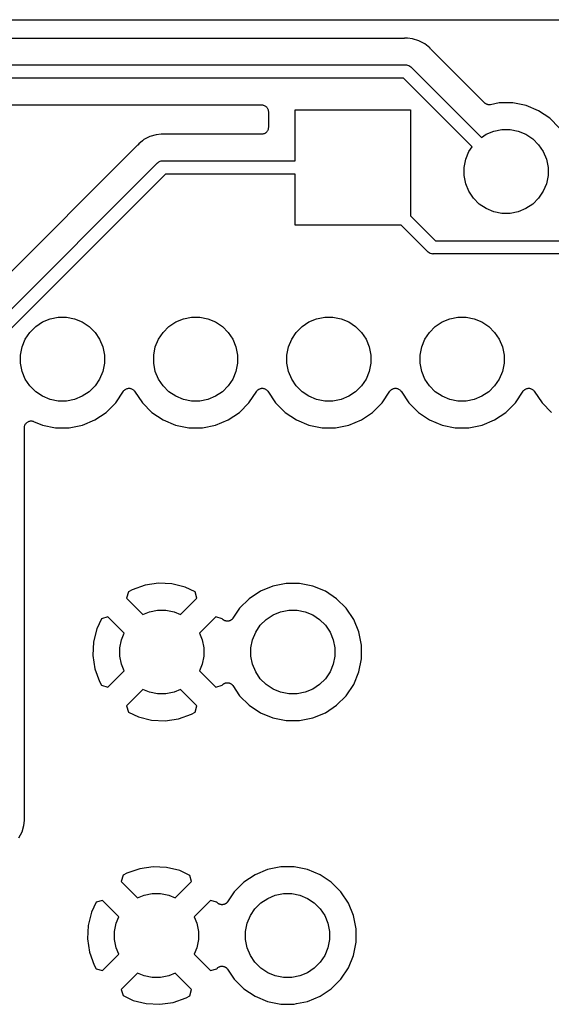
# Model space of a CAD drawing. Extents: x 1.11 to 3.55, y -2.64 to -1.26.
# Tile 14 of 19: x 2.57 to 2.97, y -2 to -1.26. Entities that reach past the tile are written whole.
import ezdxf

# ---------------------------------------------------------------- set-up
doc = ezdxf.new("R2010")
doc.units = 0
doc.header["$MEASUREMENT"] = 0
doc.layers.add('BLACK', color=7, linetype='CONTINUOUS')

msp = doc.modelspace()

# ---------------------------------------------------------------- linework, layer by layer
at = {"layer": 'BLACK', "linetype": 'CONTINUOUS'}
for p, q in [((1.11897, -1.25898), (3.54183, -1.25898)), ((2.85753, -1.273), (2.33147, -1.273)), ((2.85774, -1.27298), (2.85753, -1.273)), ((2.85795, -1.27298), (2.85774, -1.27298)), ((2.85802, -1.27298), (2.85795, -1.27298)), ((2.859, -1.27288), (2.85802, -1.27298)), ((2.85998, -1.27298), (2.859, -1.27288)), ((2.8639, -1.27336), (2.85998, -1.27298)), ((2.85998, -1.27298), (2.85998, -1.27298)), ((2.86861, -1.27479), (2.8639, -1.27336)), ((2.87296, -1.27711), (2.86861, -1.27479)), ((2.87676, -1.28024), (2.87296, -1.27711)), ((2.87739, -1.281), (2.87676, -1.28024)), ((2.87754, -1.28115), (2.87739, -1.281)), ((2.87767, -1.28131), (2.87754, -1.28115)), ((2.87772, -1.28136), (2.87767, -1.28131)), ((2.91781, -1.32145), (2.87772, -1.28136)), ((2.33025, -1.293), (2.85875, -1.293)), ((2.85875, -1.293), (2.859, -1.29298)), ((2.859, -1.29298), (2.85925, -1.293)), ((2.85925, -1.293), (2.85998, -1.29307)), ((2.85998, -1.29307), (2.86092, -1.29336)), ((2.86092, -1.29336), (2.86179, -1.29382)), ((2.86179, -1.29382), (2.86255, -1.29445)), ((2.86255, -1.29445), (2.86271, -1.29464)), ((2.86271, -1.29464), (2.91553, -1.34746)), ((2.85693, -1.303), (2.33207, -1.303)), ((2.90846, -1.35453), (2.85693, -1.303)), ((2.47246, -1.323), (2.75057, -1.323)), ((2.75057, -1.323), (2.75061, -1.323)), ((2.75061, -1.323), (2.75061, -1.323)), ((2.75061, -1.323), (2.75061, -1.323)), ((2.75061, -1.323), (2.75064, -1.323)), ((2.75064, -1.323), (2.75111, -1.32305)), ((2.75111, -1.32305), (2.75158, -1.3231)), ((2.75158, -1.3231), (2.75159, -1.32311)), ((2.75159, -1.32311), (2.75161, -1.32311)), ((2.75161, -1.32311), (2.75206, -1.32325)), ((2.75206, -1.32325), (2.75251, -1.32339)), ((2.75251, -1.32339), (2.75252, -1.3234)), ((2.75252, -1.3234), (2.75254, -1.3234)), ((2.75254, -1.3234), (2.75295, -1.32363)), ((2.75295, -1.32363), (2.75337, -1.32385)), ((2.75337, -1.32385), (2.75338, -1.32387)), ((2.75338, -1.32387), (2.7534, -1.32387)), ((2.7534, -1.32387), (2.75376, -1.32418)), ((2.91816, -1.32174), (2.91781, -1.32145)), ((2.91852, -1.32204), (2.91816, -1.32174)), ((2.91854, -1.32205), (2.91852, -1.32204)), ((2.91856, -1.32207), (2.91854, -1.32205)), ((2.91897, -1.32229), (2.91856, -1.32207)), ((2.91938, -1.32251), (2.91897, -1.32229)), ((2.9194, -1.32252), (2.91938, -1.32251)), ((2.91942, -1.32253), (2.9194, -1.32252)), ((2.91986, -1.32267), (2.91942, -1.32253)), ((2.92031, -1.32281), (2.91986, -1.32267)), ((2.92033, -1.32281), (2.92031, -1.32281)), ((2.92035, -1.32282), (2.92033, -1.32281)), ((2.92082, -1.32286), (2.92035, -1.32282)), ((2.92128, -1.32291), (2.92082, -1.32286)), ((2.9213, -1.32291), (2.92128, -1.32291)), ((2.92132, -1.32292), (2.9213, -1.32291)), ((2.92179, -1.32287), (2.92132, -1.32292)), ((2.92225, -1.32283), (2.92179, -1.32287)), ((2.92229, -1.32282), (2.92225, -1.32283)), ((2.9223, -1.32282), (2.92229, -1.32282)), ((2.92232, -1.32282), (2.9223, -1.32282)), ((2.9223, -1.32282), (2.9223, -1.32282)), ((2.92893, -1.3215), (2.92232, -1.32282)), ((2.93907, -1.3215), (2.92893, -1.3215)), ((2.94902, -1.32348), (2.93907, -1.3215)), ((2.95839, -1.32736), (2.94902, -1.32348)), ((2.75376, -1.32418), (2.75412, -1.32448)), ((2.75412, -1.32448), (2.75413, -1.32449)), ((2.75413, -1.32449), (2.75414, -1.3245)), ((2.75414, -1.3245), (2.75444, -1.32487)), ((2.75444, -1.32487), (2.75474, -1.32523)), ((2.75474, -1.32523), (2.75474, -1.32525)), ((2.75474, -1.32525), (2.75476, -1.32526)), ((2.75476, -1.32526), (2.75497, -1.32568)), ((2.75497, -1.32568), (2.75519, -1.32609)), ((2.75519, -1.32609), (2.7552, -1.32611)), ((2.7552, -1.32611), (2.75521, -1.32613)), ((2.75521, -1.32613), (2.75534, -1.32658)), ((2.75534, -1.32658), (2.75548, -1.32703)), ((2.75548, -1.32703), (2.75548, -1.32705)), ((2.75548, -1.32705), (2.75548, -1.32706)), ((2.75548, -1.32706), (2.75553, -1.32753)), ((2.75553, -1.32753), (2.75557, -1.328)), ((2.75557, -1.328), (2.75557, -1.34)), ((2.77569, -1.365), (2.77569, -1.32669)), ((2.77569, -1.32669), (2.86231, -1.32669)), ((2.86231, -1.32669), (2.86231, -1.40624)), ((2.96683, -1.333), (2.95839, -1.32736)), ((2.974, -1.34017), (2.96683, -1.333)), ((2.67128, -1.34536), (2.66657, -1.34679)), ((2.6752, -1.34498), (2.67128, -1.34536)), ((2.67619, -1.34488), (2.6752, -1.34498)), ((2.6752, -1.34498), (2.6752, -1.34498)), ((2.67717, -1.34498), (2.67619, -1.34488)), ((2.67738, -1.34498), (2.67717, -1.34498)), ((2.67759, -1.345), (2.67738, -1.34498)), ((2.67766, -1.345), (2.67759, -1.345)), ((2.75057, -1.345), (2.67766, -1.345)), ((2.75104, -1.34495), (2.75057, -1.345)), ((2.75151, -1.34491), (2.75104, -1.34495)), ((2.75153, -1.34491), (2.75151, -1.34491)), ((2.75154, -1.3449), (2.75153, -1.34491)), ((2.75199, -1.34477), (2.75154, -1.3449)), ((2.75244, -1.34464), (2.75199, -1.34477)), ((2.75246, -1.34463), (2.75244, -1.34464)), ((2.75248, -1.34462), (2.75246, -1.34463)), ((2.75289, -1.3444), (2.75248, -1.34462)), ((2.75331, -1.34418), (2.75289, -1.3444)), ((2.75332, -1.34417), (2.75331, -1.34418)), ((2.75334, -1.34416), (2.75332, -1.34417)), ((2.7537, -1.34387), (2.75334, -1.34416)), ((2.75407, -1.34357), (2.7537, -1.34387)), ((2.75408, -1.34356), (2.75407, -1.34357)), ((2.7541, -1.34355), (2.75408, -1.34356)), ((2.7544, -1.34318), (2.7541, -1.34355)), ((2.7547, -1.34282), (2.7544, -1.34318)), ((2.75471, -1.34281), (2.7547, -1.34282)), ((2.75472, -1.3428), (2.75471, -1.34281)), ((2.75494, -1.34238), (2.75472, -1.3428)), ((2.75517, -1.34197), (2.75494, -1.34238)), ((2.75518, -1.34194), (2.75517, -1.34195)), ((2.75517, -1.34195), (2.75517, -1.34197)), ((2.75532, -1.34149), (2.75518, -1.34194)), ((2.75546, -1.34104), (2.75532, -1.34149)), ((2.75547, -1.34101), (2.75546, -1.34102)), ((2.75546, -1.34102), (2.75546, -1.34104)), ((2.75552, -1.34054), (2.75547, -1.34101)), ((2.75557, -1.34007), (2.75552, -1.34054)), ((2.75557, -1.34), (2.75557, -1.34003)), ((2.75557, -1.34003), (2.75557, -1.34003)), ((2.75557, -1.34003), (2.75557, -1.34004)), ((2.75557, -1.34004), (2.75557, -1.34007)), ((2.91553, -1.34746), (2.91908, -1.34509)), ((2.91908, -1.34509), (2.92481, -1.34271)), ((2.92481, -1.34271), (2.9309, -1.3415)), ((2.9309, -1.3415), (2.9371, -1.3415)), ((2.9371, -1.3415), (2.94319, -1.34271)), ((2.94319, -1.34271), (2.94892, -1.34509)), ((2.94892, -1.34509), (2.95408, -1.34854)), ((2.65747, -1.35336), (2.53853, -1.4723)), ((2.6576, -1.3532), (2.65747, -1.35336)), ((2.65775, -1.35305), (2.6576, -1.3532)), ((2.6578, -1.353), (2.65775, -1.35305)), ((2.65842, -1.35224), (2.6578, -1.353)), ((2.66117, -1.34998), (2.65842, -1.35224)), ((2.66223, -1.34911), (2.66117, -1.34998)), ((2.66117, -1.34998), (2.66117, -1.34998)), ((2.66568, -1.34727), (2.66223, -1.34911)), ((2.66569, -1.34726), (2.66568, -1.34727)), ((2.66657, -1.34679), (2.66569, -1.34726)), ((2.95408, -1.34854), (2.95846, -1.35292)), ((2.95846, -1.35292), (2.96191, -1.35808)), ((2.90371, -1.36381), (2.90609, -1.35808)), ((2.90609, -1.35808), (2.90846, -1.35453)), ((2.96191, -1.35808), (2.96429, -1.36381)), ((2.54413, -1.49498), (2.67248, -1.36664)), ((2.67248, -1.36664), (2.67263, -1.36645)), ((2.67263, -1.36645), (2.67339, -1.36582)), ((2.67339, -1.36582), (2.67426, -1.36536)), ((2.67426, -1.36536), (2.67521, -1.36507)), ((2.67521, -1.36507), (2.67523, -1.36507)), ((2.67523, -1.36507), (2.67619, -1.36498)), ((2.67619, -1.36498), (2.67643, -1.365)), ((2.67643, -1.365), (2.77569, -1.365)), ((2.9025, -1.3699), (2.90371, -1.36381)), ((2.96429, -1.36381), (2.9655, -1.3699)), ((2.67826, -1.375), (2.5525, -1.50076)), ((2.77569, -1.375), (2.67826, -1.375)), ((2.77569, -1.41331), (2.77569, -1.375)), ((2.9025, -1.3761), (2.9025, -1.3699)), ((2.9655, -1.3699), (2.9655, -1.3761)), ((2.90371, -1.38219), (2.9025, -1.3761)), ((2.90609, -1.38792), (2.90371, -1.38219)), ((2.96429, -1.38219), (2.96191, -1.38792)), ((2.9655, -1.3761), (2.96429, -1.38219)), ((2.90954, -1.39308), (2.90609, -1.38792)), ((2.96191, -1.38792), (2.95846, -1.39308)), ((2.91392, -1.39746), (2.90954, -1.39308)), ((2.91908, -1.40091), (2.91392, -1.39746)), ((2.95408, -1.39746), (2.94892, -1.40091)), ((2.95846, -1.39308), (2.95408, -1.39746)), ((2.92481, -1.40329), (2.91908, -1.40091)), ((2.9309, -1.4045), (2.92481, -1.40329)), ((2.9371, -1.4045), (2.9309, -1.4045)), ((2.94319, -1.40329), (2.9371, -1.4045)), ((2.94892, -1.40091), (2.94319, -1.40329)), ((2.86231, -1.40624), (2.88107, -1.425)), ((2.85524, -1.41331), (2.77569, -1.41331)), ((2.87529, -1.43336), (2.85524, -1.41331)), ((2.88107, -1.425), (3.37493, -1.425)), ((2.87545, -1.43355), (2.87529, -1.43336)), ((2.87621, -1.43418), (2.87545, -1.43355)), ((2.87708, -1.43464), (2.87621, -1.43418)), ((2.87802, -1.43493), (2.87708, -1.43464)), ((2.87875, -1.435), (2.87802, -1.43493)), ((2.879, -1.43502), (2.87875, -1.435)), ((2.87875, -1.435), (2.87875, -1.435)), ((2.87925, -1.435), (2.879, -1.43502)), ((3.37675, -1.435), (2.87925, -1.435)), ((2.58092, -1.48954), (2.58608, -1.48609)), ((2.58608, -1.48609), (2.59181, -1.48371)), ((2.59181, -1.48371), (2.5979, -1.4825)), ((2.5979, -1.4825), (2.6041, -1.4825)), ((2.6041, -1.4825), (2.61019, -1.48371)), ((2.61019, -1.48371), (2.61592, -1.48609)), ((2.61592, -1.48609), (2.62108, -1.48954)), ((2.68092, -1.48954), (2.68608, -1.48609)), ((2.68608, -1.48609), (2.69181, -1.48371)), ((2.69181, -1.48371), (2.6979, -1.4825)), ((2.6979, -1.4825), (2.7041, -1.4825)), ((2.7041, -1.4825), (2.71019, -1.48371)), ((2.71019, -1.48371), (2.71592, -1.48609)), ((2.71592, -1.48609), (2.72108, -1.48954)), ((2.78092, -1.48954), (2.78608, -1.48609)), ((2.78608, -1.48609), (2.79181, -1.48371)), ((2.79181, -1.48371), (2.7979, -1.4825)), ((2.7979, -1.4825), (2.8041, -1.4825)), ((2.8041, -1.4825), (2.81019, -1.48371)), ((2.81019, -1.48371), (2.81592, -1.48609)), ((2.81592, -1.48609), (2.82108, -1.48954)), ((2.88092, -1.48954), (2.88608, -1.48609)), ((2.88608, -1.48609), (2.89181, -1.48371)), ((2.89181, -1.48371), (2.8979, -1.4825)), ((2.8979, -1.4825), (2.9041, -1.4825)), ((2.9041, -1.4825), (2.91019, -1.48371)), ((2.91019, -1.48371), (2.91592, -1.48609)), ((2.91592, -1.48609), (2.92108, -1.48954)), ((2.57309, -1.49908), (2.57654, -1.49392)), ((2.57654, -1.49392), (2.58092, -1.48954)), ((2.62108, -1.48954), (2.62546, -1.49392)), ((2.62546, -1.49392), (2.62891, -1.49908)), ((2.67309, -1.49908), (2.67654, -1.49392)), ((2.67654, -1.49392), (2.68092, -1.48954)), ((2.72108, -1.48954), (2.72546, -1.49392)), ((2.72546, -1.49392), (2.72891, -1.49908)), ((2.77309, -1.49908), (2.77654, -1.49392)), ((2.77654, -1.49392), (2.78092, -1.48954)), ((2.82108, -1.48954), (2.82546, -1.49392)), ((2.82546, -1.49392), (2.82891, -1.49908)), ((2.87309, -1.49908), (2.87654, -1.49392)), ((2.87654, -1.49392), (2.88092, -1.48954)), ((2.92108, -1.48954), (2.92546, -1.49392)), ((2.92546, -1.49392), (2.92891, -1.49908)), ((2.57071, -1.50481), (2.57309, -1.49908)), ((2.62891, -1.49908), (2.63129, -1.50481)), ((2.67071, -1.50481), (2.67309, -1.49908)), ((2.72891, -1.49908), (2.73129, -1.50481)), ((2.77071, -1.50481), (2.77309, -1.49908)), ((2.82891, -1.49908), (2.83129, -1.50481)), ((2.87071, -1.50481), (2.87309, -1.49908)), ((2.92891, -1.49908), (2.93129, -1.50481)), ((2.5695, -1.5109), (2.57071, -1.50481)), ((2.63129, -1.50481), (2.6325, -1.5109)), ((2.6695, -1.5109), (2.67071, -1.50481)), ((2.73129, -1.50481), (2.7325, -1.5109)), ((2.7695, -1.5109), (2.77071, -1.50481)), ((2.83129, -1.50481), (2.8325, -1.5109)), ((2.8695, -1.5109), (2.87071, -1.50481)), ((2.93129, -1.50481), (2.9325, -1.5109)), ((2.5695, -1.5171), (2.5695, -1.5109)), ((2.6325, -1.5109), (2.6325, -1.5171)), ((2.6695, -1.5171), (2.6695, -1.5109)), ((2.7325, -1.5109), (2.7325, -1.5171)), ((2.7695, -1.5171), (2.7695, -1.5109)), ((2.8325, -1.5109), (2.8325, -1.5171)), ((2.8695, -1.5171), (2.8695, -1.5109)), ((2.9325, -1.5109), (2.9325, -1.5171)), ((2.57071, -1.52319), (2.5695, -1.5171)), ((2.57309, -1.52892), (2.57071, -1.52319)), ((2.63129, -1.52319), (2.62891, -1.52892)), ((2.6325, -1.5171), (2.63129, -1.52319)), ((2.67071, -1.52319), (2.6695, -1.5171)), ((2.67309, -1.52892), (2.67071, -1.52319)), ((2.73129, -1.52319), (2.72891, -1.52892)), ((2.7325, -1.5171), (2.73129, -1.52319)), ((2.77071, -1.52319), (2.7695, -1.5171)), ((2.77309, -1.52892), (2.77071, -1.52319)), ((2.83129, -1.52319), (2.82891, -1.52892)), ((2.8325, -1.5171), (2.83129, -1.52319)), ((2.87071, -1.52319), (2.8695, -1.5171)), ((2.87309, -1.52892), (2.87071, -1.52319)), ((2.93129, -1.52319), (2.92891, -1.52892)), ((2.9325, -1.5171), (2.93129, -1.52319)), ((2.57654, -1.53408), (2.57309, -1.52892)), ((2.62891, -1.52892), (2.62546, -1.53408)), ((2.67654, -1.53408), (2.67309, -1.52892)), ((2.72891, -1.52892), (2.72546, -1.53408)), ((2.77654, -1.53408), (2.77309, -1.52892)), ((2.82891, -1.52892), (2.82546, -1.53408)), ((2.87654, -1.53408), (2.87309, -1.52892)), ((2.92891, -1.52892), (2.92546, -1.53408)), ((2.58092, -1.53846), (2.57654, -1.53408)), ((2.58608, -1.54191), (2.58092, -1.53846)), ((2.62108, -1.53846), (2.61592, -1.54191)), ((2.62546, -1.53408), (2.62108, -1.53846)), ((2.641, -1.54683), (2.64684, -1.53808)), ((2.64684, -1.53808), (2.64687, -1.53805)), ((2.64687, -1.53805), (2.64688, -1.53802)), ((2.64687, -1.53805), (2.64687, -1.53805)), ((2.64687, -1.53805), (2.64687, -1.53805)), ((2.64688, -1.53802), (2.64719, -1.53766)), ((2.64719, -1.53766), (2.64749, -1.5373)), ((2.64749, -1.5373), (2.6475, -1.53729)), ((2.6475, -1.53729), (2.64751, -1.53728)), ((2.64751, -1.53728), (2.64788, -1.53698)), ((2.64788, -1.53698), (2.64825, -1.53668)), ((2.64825, -1.53668), (2.64826, -1.53668)), ((2.64826, -1.53668), (2.64827, -1.53667)), ((2.64827, -1.53667), (2.6487, -1.53645)), ((2.6487, -1.53645), (2.64911, -1.53623)), ((2.64911, -1.53623), (2.64913, -1.53623)), ((2.64913, -1.53623), (2.64914, -1.53622)), ((2.64914, -1.53622), (2.6496, -1.53609)), ((2.6496, -1.53609), (2.65005, -1.53595)), ((2.65005, -1.53595), (2.65006, -1.53595)), ((2.65006, -1.53595), (2.65008, -1.53595)), ((2.65008, -1.53595), (2.65055, -1.5359)), ((2.65055, -1.5359), (2.65102, -1.53586)), ((2.65102, -1.53586), (2.65103, -1.53586)), ((2.65103, -1.53586), (2.65105, -1.53586)), ((2.65105, -1.53586), (2.65152, -1.53591)), ((2.65152, -1.53591), (2.65199, -1.53596)), ((2.65199, -1.53596), (2.65201, -1.53596)), ((2.65201, -1.53596), (2.65202, -1.53596)), ((2.65202, -1.53596), (2.65247, -1.53611)), ((2.65247, -1.53611), (2.65293, -1.53625)), ((2.65293, -1.53625), (2.65294, -1.53625)), ((2.65294, -1.53625), (2.65295, -1.53626)), ((2.65295, -1.53626), (2.65337, -1.53648)), ((2.65337, -1.53648), (2.65379, -1.53671)), ((2.65379, -1.53671), (2.6538, -1.53672)), ((2.6538, -1.53672), (2.65381, -1.53672)), ((2.65381, -1.53672), (2.65418, -1.53703)), ((2.65418, -1.53703), (2.65454, -1.53733)), ((2.65454, -1.53733), (2.65455, -1.53734)), ((2.65455, -1.53734), (2.65456, -1.53735)), ((2.65456, -1.53735), (2.65486, -1.53772)), ((2.65486, -1.53772), (2.65516, -1.53808)), ((2.65516, -1.53808), (2.661, -1.54683)), ((2.68092, -1.53846), (2.67654, -1.53408)), ((2.68608, -1.54191), (2.68092, -1.53846)), ((2.72108, -1.53846), (2.71592, -1.54191)), ((2.72546, -1.53408), (2.72108, -1.53846)), ((2.741, -1.54683), (2.74684, -1.53808)), ((2.74684, -1.53808), (2.74687, -1.53805)), ((2.74687, -1.53805), (2.74688, -1.53802)), ((2.74687, -1.53805), (2.74687, -1.53805)), ((2.74687, -1.53805), (2.74687, -1.53805)), ((2.74688, -1.53802), (2.74719, -1.53766)), ((2.74719, -1.53766), (2.74749, -1.5373)), ((2.74749, -1.5373), (2.7475, -1.53729)), ((2.7475, -1.53729), (2.74751, -1.53728)), ((2.74751, -1.53728), (2.74788, -1.53698)), ((2.74788, -1.53698), (2.74825, -1.53668)), ((2.74825, -1.53668), (2.74826, -1.53668)), ((2.74826, -1.53668), (2.74827, -1.53667)), ((2.74827, -1.53667), (2.7487, -1.53645)), ((2.7487, -1.53645), (2.74911, -1.53623)), ((2.74911, -1.53623), (2.74913, -1.53623)), ((2.74913, -1.53623), (2.74914, -1.53622)), ((2.74914, -1.53622), (2.7496, -1.53609)), ((2.7496, -1.53609), (2.75005, -1.53595)), ((2.75005, -1.53595), (2.75006, -1.53595)), ((2.75006, -1.53595), (2.75008, -1.53595)), ((2.75008, -1.53595), (2.75055, -1.5359)), ((2.75055, -1.5359), (2.75102, -1.53586)), ((2.75102, -1.53586), (2.75103, -1.53586)), ((2.75103, -1.53586), (2.75105, -1.53586)), ((2.75105, -1.53586), (2.75152, -1.53591)), ((2.75152, -1.53591), (2.75199, -1.53596)), ((2.75199, -1.53596), (2.75201, -1.53596)), ((2.75201, -1.53596), (2.75202, -1.53596)), ((2.75202, -1.53596), (2.75247, -1.53611)), ((2.75247, -1.53611), (2.75293, -1.53625)), ((2.75293, -1.53625), (2.75294, -1.53625)), ((2.75294, -1.53625), (2.75295, -1.53626)), ((2.75295, -1.53626), (2.75337, -1.53648)), ((2.75337, -1.53648), (2.75379, -1.53671)), ((2.75379, -1.53671), (2.7538, -1.53672)), ((2.7538, -1.53672), (2.75381, -1.53672)), ((2.75381, -1.53672), (2.75418, -1.53703)), ((2.75418, -1.53703), (2.75454, -1.53733)), ((2.75454, -1.53733), (2.75455, -1.53734)), ((2.75455, -1.53734), (2.75456, -1.53735)), ((2.75456, -1.53735), (2.75486, -1.53772)), ((2.75486, -1.53772), (2.75516, -1.53808)), ((2.75516, -1.53808), (2.761, -1.54683)), ((2.78092, -1.53846), (2.77654, -1.53408)), ((2.78608, -1.54191), (2.78092, -1.53846)), ((2.82108, -1.53846), (2.81592, -1.54191)), ((2.82546, -1.53408), (2.82108, -1.53846)), ((2.841, -1.54683), (2.84684, -1.53808)), ((2.84684, -1.53808), (2.84687, -1.53805)), ((2.84687, -1.53805), (2.84688, -1.53802)), ((2.84687, -1.53805), (2.84687, -1.53805)), ((2.84687, -1.53805), (2.84687, -1.53805)), ((2.84688, -1.53802), (2.84719, -1.53766)), ((2.84719, -1.53766), (2.84749, -1.5373)), ((2.84749, -1.5373), (2.8475, -1.53729)), ((2.8475, -1.53729), (2.84751, -1.53728)), ((2.84751, -1.53728), (2.84788, -1.53698)), ((2.84788, -1.53698), (2.84825, -1.53668)), ((2.84825, -1.53668), (2.84826, -1.53668)), ((2.84826, -1.53668), (2.84827, -1.53667)), ((2.84827, -1.53667), (2.8487, -1.53645)), ((2.8487, -1.53645), (2.84911, -1.53623)), ((2.84911, -1.53623), (2.84913, -1.53623)), ((2.84913, -1.53623), (2.84914, -1.53622)), ((2.84914, -1.53622), (2.8496, -1.53609)), ((2.8496, -1.53609), (2.85005, -1.53595)), ((2.85005, -1.53595), (2.85006, -1.53595)), ((2.85006, -1.53595), (2.85008, -1.53595)), ((2.85008, -1.53595), (2.85055, -1.5359)), ((2.85055, -1.5359), (2.85102, -1.53586)), ((2.85102, -1.53586), (2.85103, -1.53586)), ((2.85103, -1.53586), (2.85105, -1.53586)), ((2.85105, -1.53586), (2.85152, -1.53591)), ((2.85152, -1.53591), (2.85199, -1.53596)), ((2.85199, -1.53596), (2.85201, -1.53596)), ((2.85201, -1.53596), (2.85202, -1.53596)), ((2.85202, -1.53596), (2.85247, -1.53611)), ((2.85247, -1.53611), (2.85293, -1.53625)), ((2.85293, -1.53625), (2.85294, -1.53625)), ((2.85294, -1.53625), (2.85295, -1.53626)), ((2.85295, -1.53626), (2.85337, -1.53648)), ((2.85337, -1.53648), (2.85379, -1.53671)), ((2.85379, -1.53671), (2.8538, -1.53672)), ((2.8538, -1.53672), (2.85381, -1.53672)), ((2.85381, -1.53672), (2.85418, -1.53703)), ((2.85418, -1.53703), (2.85454, -1.53733)), ((2.85454, -1.53733), (2.85455, -1.53734)), ((2.85455, -1.53734), (2.85456, -1.53735)), ((2.85456, -1.53735), (2.85486, -1.53772)), ((2.85486, -1.53772), (2.85516, -1.53808)), ((2.85516, -1.53808), (2.861, -1.54683)), ((2.88092, -1.53846), (2.87654, -1.53408)), ((2.88608, -1.54191), (2.88092, -1.53846)), ((2.92108, -1.53846), (2.91592, -1.54191)), ((2.92546, -1.53408), (2.92108, -1.53846)), ((2.941, -1.54683), (2.94684, -1.53808)), ((2.94684, -1.53808), (2.94687, -1.53805)), ((2.94687, -1.53805), (2.94688, -1.53802)), ((2.94687, -1.53805), (2.94687, -1.53805)), ((2.94687, -1.53805), (2.94687, -1.53805)), ((2.94688, -1.53802), (2.94719, -1.53766)), ((2.94719, -1.53766), (2.94749, -1.5373)), ((2.94749, -1.5373), (2.9475, -1.53729)), ((2.9475, -1.53729), (2.94751, -1.53728)), ((2.94751, -1.53728), (2.94788, -1.53698)), ((2.94788, -1.53698), (2.94825, -1.53668)), ((2.94825, -1.53668), (2.94826, -1.53668)), ((2.94826, -1.53668), (2.94827, -1.53667)), ((2.94827, -1.53667), (2.9487, -1.53645)), ((2.9487, -1.53645), (2.94911, -1.53623)), ((2.94911, -1.53623), (2.94913, -1.53623)), ((2.94913, -1.53623), (2.94914, -1.53622)), ((2.94914, -1.53622), (2.9496, -1.53609)), ((2.9496, -1.53609), (2.95005, -1.53595)), ((2.95005, -1.53595), (2.95006, -1.53595)), ((2.95006, -1.53595), (2.95008, -1.53595)), ((2.95008, -1.53595), (2.95055, -1.5359)), ((2.95055, -1.5359), (2.95102, -1.53586)), ((2.95102, -1.53586), (2.95103, -1.53586)), ((2.95103, -1.53586), (2.95105, -1.53586)), ((2.95105, -1.53586), (2.95152, -1.53591)), ((2.95152, -1.53591), (2.95199, -1.53596)), ((2.95199, -1.53596), (2.95201, -1.53596)), ((2.95201, -1.53596), (2.95202, -1.53596)), ((2.95202, -1.53596), (2.95247, -1.53611)), ((2.95247, -1.53611), (2.95293, -1.53625)), ((2.95293, -1.53625), (2.95294, -1.53625)), ((2.95294, -1.53625), (2.95295, -1.53626)), ((2.95295, -1.53626), (2.95337, -1.53648)), ((2.95337, -1.53648), (2.95379, -1.53671)), ((2.95379, -1.53671), (2.9538, -1.53672)), ((2.9538, -1.53672), (2.95381, -1.53672)), ((2.95381, -1.53672), (2.95418, -1.53703)), ((2.95418, -1.53703), (2.95454, -1.53733)), ((2.95454, -1.53733), (2.95455, -1.53734)), ((2.95455, -1.53734), (2.95456, -1.53735)), ((2.95456, -1.53735), (2.95486, -1.53772)), ((2.95486, -1.53772), (2.95516, -1.53808)), ((2.95516, -1.53808), (2.961, -1.54683)), ((2.59181, -1.54429), (2.58608, -1.54191)), ((2.5979, -1.5455), (2.59181, -1.54429)), ((2.6041, -1.5455), (2.5979, -1.5455)), ((2.61019, -1.54429), (2.6041, -1.5455)), ((2.61592, -1.54191), (2.61019, -1.54429)), ((2.69181, -1.54429), (2.68608, -1.54191)), ((2.6979, -1.5455), (2.69181, -1.54429)), ((2.7041, -1.5455), (2.6979, -1.5455)), ((2.71019, -1.54429), (2.7041, -1.5455)), ((2.71592, -1.54191), (2.71019, -1.54429)), ((2.79181, -1.54429), (2.78608, -1.54191)), ((2.7979, -1.5455), (2.79181, -1.54429)), ((2.8041, -1.5455), (2.7979, -1.5455)), ((2.81019, -1.54429), (2.8041, -1.5455)), ((2.81592, -1.54191), (2.81019, -1.54429)), ((2.89181, -1.54429), (2.88608, -1.54191)), ((2.8979, -1.5455), (2.89181, -1.54429)), ((2.9041, -1.5455), (2.8979, -1.5455)), ((2.91019, -1.54429), (2.9041, -1.5455)), ((2.91592, -1.54191), (2.91019, -1.54429)), ((2.63383, -1.554), (2.641, -1.54683)), ((2.661, -1.54683), (2.66817, -1.554)), ((2.73383, -1.554), (2.741, -1.54683)), ((2.761, -1.54683), (2.76817, -1.554)), ((2.83383, -1.554), (2.841, -1.54683)), ((2.861, -1.54683), (2.86817, -1.554)), ((2.93383, -1.554), (2.941, -1.54683)), ((2.961, -1.54683), (2.96817, -1.554)), ((2.57562, -1.56078), (2.57608, -1.56065)), ((2.57608, -1.56065), (2.57653, -1.56051)), ((2.57653, -1.56051), (2.57655, -1.56051)), ((2.57655, -1.56051), (2.57656, -1.5605)), ((2.57656, -1.5605), (2.57703, -1.56046)), ((2.57703, -1.56046), (2.5775, -1.56042)), ((2.5775, -1.56042), (2.57752, -1.56042)), ((2.57752, -1.56042), (2.57753, -1.56042)), ((2.57753, -1.56042), (2.578, -1.56046)), ((2.578, -1.56046), (2.57848, -1.56051)), ((2.57848, -1.56051), (2.57849, -1.56052)), ((2.57849, -1.56052), (2.5785, -1.56052)), ((2.5785, -1.56052), (2.57895, -1.56066)), ((2.57895, -1.56066), (2.57941, -1.5608)), ((2.61602, -1.56352), (2.62539, -1.55964)), ((2.62539, -1.55964), (2.63383, -1.554)), ((2.66817, -1.554), (2.67661, -1.55964)), ((2.67661, -1.55964), (2.68598, -1.56352)), ((2.71602, -1.56352), (2.72539, -1.55964)), ((2.72539, -1.55964), (2.73383, -1.554)), ((2.76817, -1.554), (2.77661, -1.55964)), ((2.77661, -1.55964), (2.78598, -1.56352)), ((2.81602, -1.56352), (2.82539, -1.55964)), ((2.82539, -1.55964), (2.83383, -1.554)), ((2.86817, -1.554), (2.87661, -1.55964)), ((2.87661, -1.55964), (2.88598, -1.56352)), ((2.91602, -1.56352), (2.92539, -1.55964)), ((2.92539, -1.55964), (2.93383, -1.554)), ((2.5725, -1.56535), (2.57255, -1.56487)), ((2.5725, -1.56537), (2.5725, -1.56535)), ((2.5725, -1.56537), (2.5725, -1.56537)), ((2.5725, -1.56537), (2.5725, -1.56537)), ((2.5725, -1.56542), (2.5725, -1.56537)), ((2.5725, -1.85809), (2.5725, -1.56542)), ((2.57255, -1.56487), (2.5726, -1.5644)), ((2.5726, -1.56439), (2.57261, -1.56438)), ((2.5726, -1.5644), (2.5726, -1.56439)), ((2.57261, -1.56438), (2.57275, -1.56392)), ((2.57275, -1.56392), (2.57289, -1.56347)), ((2.57289, -1.56347), (2.5729, -1.56346)), ((2.5729, -1.56345), (2.57313, -1.56303)), ((2.5729, -1.56346), (2.5729, -1.56345)), ((2.57313, -1.56303), (2.57336, -1.56261)), ((2.57336, -1.5626), (2.57337, -1.56259)), ((2.57336, -1.56261), (2.57336, -1.5626)), ((2.57337, -1.56259), (2.57367, -1.56223)), ((2.57367, -1.56223), (2.57398, -1.56186)), ((2.57398, -1.56186), (2.57399, -1.56185)), ((2.57399, -1.56185), (2.574, -1.56184)), ((2.574, -1.56184), (2.57437, -1.56154)), ((2.57437, -1.56154), (2.57474, -1.56125)), ((2.57474, -1.56125), (2.57475, -1.56124)), ((2.57475, -1.56124), (2.57476, -1.56123)), ((2.57476, -1.56123), (2.57518, -1.56101)), ((2.57518, -1.56101), (2.5756, -1.56079)), ((2.5756, -1.56079), (2.57561, -1.56079)), ((2.57561, -1.56079), (2.57562, -1.56078)), ((2.57941, -1.5608), (2.58598, -1.56352)), ((2.58598, -1.56352), (2.59593, -1.5655)), ((2.59593, -1.5655), (2.60607, -1.5655)), ((2.60607, -1.5655), (2.61602, -1.56352)), ((2.68598, -1.56352), (2.69593, -1.5655)), ((2.69593, -1.5655), (2.70607, -1.5655)), ((2.70607, -1.5655), (2.71602, -1.56352)), ((2.78598, -1.56352), (2.79593, -1.5655)), ((2.79593, -1.5655), (2.80607, -1.5655)), ((2.80607, -1.5655), (2.81602, -1.56352)), ((2.88598, -1.56352), (2.89593, -1.5655)), ((2.89593, -1.5655), (2.90607, -1.5655)), ((2.90607, -1.5655), (2.91602, -1.56352)), ((2.66301, -1.6838), (2.65334, -1.68726)), ((2.67304, -1.68232), (2.66301, -1.6838)), ((2.68318, -1.68282), (2.67304, -1.68232)), ((2.69302, -1.68528), (2.68318, -1.68282)), ((2.7006, -1.68887), (2.69302, -1.68528)), ((2.75898, -1.68448), (2.74961, -1.68836)), ((2.76893, -1.6825), (2.75898, -1.68448)), ((2.77907, -1.6825), (2.76893, -1.6825)), ((2.78902, -1.68448), (2.77907, -1.6825)), ((2.79839, -1.68836), (2.78902, -1.68448)), ((2.65059, -1.68873), (2.6492, -1.69348)), ((2.6492, -1.69348), (2.66147, -1.70575)), ((2.65334, -1.68726), (2.65059, -1.68873)), ((2.68968, -1.70575), (2.70195, -1.69348)), ((2.70195, -1.69348), (2.7006, -1.68887)), ((2.74961, -1.68836), (2.74117, -1.694)), ((2.80683, -1.694), (2.79839, -1.68836)), ((2.734, -1.70117), (2.729, -1.70866)), ((2.74117, -1.694), (2.734, -1.70117)), ((2.814, -1.70117), (2.80683, -1.694)), ((2.81964, -1.70961), (2.814, -1.70117)), ((2.63505, -1.70762), (2.63045, -1.70897)), ((2.64733, -1.71989), (2.63505, -1.70762)), ((2.66147, -1.70575), (2.66639, -1.70371)), ((2.66639, -1.70371), (2.67247, -1.7025)), ((2.67247, -1.7025), (2.67868, -1.7025)), ((2.67868, -1.7025), (2.68476, -1.70371)), ((2.68476, -1.70371), (2.68968, -1.70575)), ((2.7161, -1.70762), (2.70382, -1.71989)), ((2.72097, -1.70905), (2.7161, -1.70762)), ((2.729, -1.70866), (2.72896, -1.70872)), ((2.75392, -1.70954), (2.75908, -1.70609)), ((2.75908, -1.70609), (2.76481, -1.70371)), ((2.76481, -1.70371), (2.7709, -1.7025)), ((2.7709, -1.7025), (2.7771, -1.7025)), ((2.7771, -1.7025), (2.78319, -1.70371)), ((2.78319, -1.70371), (2.78892, -1.70609)), ((2.78892, -1.70609), (2.79408, -1.70954)), ((2.63045, -1.70897), (2.62686, -1.71656)), ((2.72114, -1.70922), (2.72097, -1.70905)), ((2.72097, -1.70905), (2.72097, -1.70905)), ((2.72128, -1.7094), (2.72114, -1.70922)), ((2.72148, -1.70956), (2.72128, -1.7094)), ((2.72166, -1.70974), (2.72148, -1.70956)), ((2.72185, -1.70987), (2.72166, -1.70974)), ((2.72203, -1.71002), (2.72185, -1.70987)), ((2.72226, -1.71014), (2.72203, -1.71002)), ((2.72247, -1.71029), (2.72226, -1.71014)), ((2.72269, -1.71038), (2.72247, -1.71029)), ((2.72289, -1.71049), (2.72269, -1.71038)), ((2.72313, -1.71057), (2.72289, -1.71049)), ((2.72337, -1.71066), (2.72313, -1.71057)), ((2.7236, -1.71071), (2.72337, -1.71066)), ((2.72382, -1.71078), (2.7236, -1.71071)), ((2.72408, -1.71081), (2.72382, -1.71078)), ((2.72433, -1.71086), (2.72408, -1.71081)), ((2.72456, -1.71086), (2.72433, -1.71086)), ((2.72479, -1.71088), (2.72456, -1.71086)), ((2.72505, -1.71086), (2.72479, -1.71088)), ((2.7253, -1.71086), (2.72505, -1.71086)), ((2.72553, -1.71082), (2.7253, -1.71086)), ((2.72576, -1.7108), (2.72553, -1.71082)), ((2.72601, -1.71073), (2.72576, -1.7108)), ((2.72626, -1.71068), (2.72601, -1.71073)), ((2.72648, -1.71059), (2.72626, -1.71068)), ((2.7267, -1.71053), (2.72648, -1.71059)), ((2.72693, -1.71041), (2.7267, -1.71053)), ((2.72717, -1.71031), (2.72693, -1.71041)), ((2.72736, -1.71018), (2.72717, -1.71031)), ((2.72757, -1.71008), (2.72736, -1.71018)), ((2.72777, -1.70991), (2.72757, -1.71008)), ((2.72798, -1.70977), (2.72777, -1.70991)), ((2.72815, -1.70961), (2.72798, -1.70977)), ((2.72833, -1.70947), (2.72815, -1.70961)), ((2.72849, -1.70927), (2.72833, -1.70947)), ((2.72868, -1.70909), (2.72849, -1.70927)), ((2.72881, -1.7089), (2.72868, -1.70909)), ((2.72896, -1.70872), (2.72881, -1.7089)), ((2.74609, -1.71908), (2.74954, -1.71392)), ((2.74954, -1.71392), (2.75392, -1.70954)), ((2.79408, -1.70954), (2.79846, -1.71392)), ((2.79846, -1.71392), (2.80191, -1.71908)), ((2.82352, -1.71898), (2.81964, -1.70961)), ((2.62686, -1.71656), (2.62439, -1.7264)), ((2.64529, -1.72481), (2.64733, -1.71989)), ((2.70382, -1.71989), (2.70586, -1.72481)), ((2.74371, -1.72481), (2.74609, -1.71908)), ((2.80191, -1.71908), (2.80429, -1.72481)), ((2.8255, -1.72893), (2.82352, -1.71898)), ((2.62439, -1.7264), (2.62389, -1.73653)), ((2.64408, -1.7309), (2.64529, -1.72481)), ((2.70586, -1.72481), (2.70707, -1.7309)), ((2.7425, -1.7309), (2.74371, -1.72481)), ((2.80429, -1.72481), (2.8055, -1.7309)), ((2.8255, -1.73907), (2.8255, -1.72893)), ((2.62389, -1.73653), (2.62538, -1.74656)), ((2.64408, -1.7371), (2.64408, -1.7309)), ((2.64529, -1.74319), (2.64408, -1.7371)), ((2.70707, -1.7371), (2.70586, -1.74319)), ((2.70707, -1.7309), (2.70707, -1.7371)), ((2.7425, -1.7371), (2.7425, -1.7309)), ((2.74371, -1.74319), (2.7425, -1.7371)), ((2.8055, -1.7371), (2.80429, -1.74319)), ((2.8055, -1.7309), (2.8055, -1.7371)), ((2.64733, -1.74811), (2.64529, -1.74319)), ((2.70586, -1.74319), (2.70382, -1.74811)), ((2.74609, -1.74892), (2.74371, -1.74319)), ((2.80429, -1.74319), (2.80191, -1.74892)), ((2.82352, -1.74902), (2.8255, -1.73907)), ((2.62538, -1.74656), (2.62884, -1.75623)), ((2.63505, -1.76038), (2.64733, -1.74811)), ((2.70382, -1.74811), (2.7161, -1.76038)), ((2.74954, -1.75408), (2.74609, -1.74892)), ((2.80191, -1.74892), (2.79846, -1.75408)), ((2.81964, -1.75839), (2.82352, -1.74902)), ((2.62884, -1.75623), (2.63031, -1.75899)), ((2.63031, -1.75899), (2.63505, -1.76038)), ((2.7161, -1.76038), (2.72087, -1.75898)), ((2.72087, -1.75898), (2.72107, -1.75877)), ((2.72107, -1.75877), (2.72129, -1.75849)), ((2.72129, -1.75849), (2.7214, -1.75841)), ((2.7214, -1.75841), (2.72149, -1.75831)), ((2.72149, -1.75831), (2.72178, -1.7581)), ((2.72178, -1.7581), (2.72205, -1.75788)), ((2.72205, -1.75788), (2.72217, -1.75782)), ((2.72217, -1.75782), (2.72228, -1.75774)), ((2.72228, -1.75774), (2.7226, -1.75759)), ((2.7226, -1.75759), (2.72291, -1.75743)), ((2.72291, -1.75743), (2.72304, -1.75739)), ((2.72304, -1.75739), (2.72317, -1.75733)), ((2.72317, -1.75733), (2.72351, -1.75725)), ((2.72351, -1.75725), (2.72385, -1.75715)), ((2.72385, -1.75715), (2.72398, -1.75714)), ((2.72398, -1.75714), (2.72411, -1.7571)), ((2.72411, -1.7571), (2.72447, -1.75709)), ((2.72447, -1.75709), (2.72482, -1.75706)), ((2.72482, -1.75706), (2.72496, -1.75707)), ((2.72496, -1.75707), (2.72509, -1.75707)), ((2.72509, -1.75707), (2.72544, -1.75712)), ((2.72544, -1.75712), (2.72579, -1.75716)), ((2.72579, -1.75716), (2.72592, -1.7572)), ((2.72592, -1.7572), (2.72605, -1.75722)), ((2.72605, -1.75722), (2.72639, -1.75734)), ((2.72639, -1.75734), (2.72673, -1.75744)), ((2.72673, -1.75744), (2.72684, -1.75751)), ((2.72684, -1.75751), (2.72697, -1.75755)), ((2.72697, -1.75755), (2.72727, -1.75774)), ((2.72727, -1.75774), (2.72759, -1.7579)), ((2.72759, -1.7579), (2.72769, -1.75799)), ((2.72769, -1.75799), (2.7278, -1.75806)), ((2.7278, -1.75806), (2.72807, -1.7583)), ((2.72807, -1.7583), (2.72834, -1.75852)), ((2.72834, -1.75852), (2.72842, -1.75863)), ((2.72842, -1.75863), (2.72852, -1.75872)), ((2.72852, -1.75872), (2.72873, -1.75901)), ((2.72873, -1.75901), (2.72896, -1.75928)), ((2.72896, -1.75928), (2.734, -1.76683)), ((2.75392, -1.75846), (2.74954, -1.75408)), ((2.75908, -1.76191), (2.75392, -1.75846)), ((2.79408, -1.75846), (2.78892, -1.76191)), ((2.79846, -1.75408), (2.79408, -1.75846)), ((2.814, -1.76683), (2.81964, -1.75839)), ((2.66147, -1.76225), (2.6492, -1.77452)), ((2.66639, -1.76429), (2.66147, -1.76225)), ((2.67247, -1.7655), (2.66639, -1.76429)), ((2.67868, -1.7655), (2.67247, -1.7655)), ((2.68476, -1.76429), (2.67868, -1.7655)), ((2.68968, -1.76225), (2.68476, -1.76429)), ((2.70195, -1.77452), (2.68968, -1.76225)), ((2.734, -1.76683), (2.74117, -1.774)), ((2.76481, -1.76429), (2.75908, -1.76191)), ((2.7709, -1.7655), (2.76481, -1.76429)), ((2.7771, -1.7655), (2.7709, -1.7655)), ((2.78319, -1.76429), (2.7771, -1.7655)), ((2.78892, -1.76191), (2.78319, -1.76429)), ((2.80683, -1.774), (2.814, -1.76683)), ((2.6492, -1.77452), (2.65055, -1.77913)), ((2.70056, -1.77927), (2.70195, -1.77452)), ((2.74117, -1.774), (2.74961, -1.77964)), ((2.79839, -1.77964), (2.80683, -1.774)), ((2.65055, -1.77913), (2.65813, -1.78272)), ((2.68814, -1.7842), (2.69781, -1.78074)), ((2.69781, -1.78074), (2.70056, -1.77927)), ((2.74961, -1.77964), (2.75898, -1.78352)), ((2.78902, -1.78352), (2.79839, -1.77964)), ((2.65813, -1.78272), (2.66797, -1.78518)), ((2.66797, -1.78518), (2.67811, -1.78568)), ((2.67811, -1.78568), (2.68814, -1.7842)), ((2.75898, -1.78352), (2.76893, -1.7855)), ((2.76893, -1.7855), (2.77907, -1.7855)), ((2.77907, -1.7855), (2.78902, -1.78352)), ((2.57213, -1.86446), (2.57252, -1.86055)), ((2.57252, -1.8583), (2.5725, -1.85809)), ((2.57251, -1.85851), (2.57252, -1.8583)), ((2.57252, -1.85858), (2.57251, -1.85851)), ((2.57262, -1.85956), (2.57252, -1.85858)), ((2.57252, -1.86055), (2.57262, -1.85956)), ((2.57252, -1.86055), (2.57252, -1.86055)), ((2.56838, -1.87352), (2.5707, -1.86918)), ((2.5707, -1.86918), (2.57213, -1.86446)), ((2.64934, -1.90026), (2.64659, -1.90173)), ((2.65901, -1.8968), (2.64934, -1.90026)), ((2.66904, -1.89532), (2.65901, -1.8968)), ((2.67918, -1.89582), (2.66904, -1.89532)), ((2.68902, -1.89828), (2.67918, -1.89582)), ((2.6966, -1.90187), (2.68902, -1.89828)), ((2.75498, -1.89748), (2.74561, -1.90136)), ((2.76493, -1.8955), (2.75498, -1.89748)), ((2.77507, -1.8955), (2.76493, -1.8955)), ((2.78502, -1.89748), (2.77507, -1.8955)), ((2.79439, -1.90136), (2.78502, -1.89748)), ((2.64659, -1.90173), (2.6452, -1.90648)), ((2.6452, -1.90648), (2.65747, -1.91875)), ((2.68568, -1.91875), (2.69795, -1.90648)), ((2.69795, -1.90648), (2.6966, -1.90187)), ((2.73717, -1.907), (2.73, -1.91417)), ((2.74561, -1.90136), (2.73717, -1.907)), ((2.80283, -1.907), (2.79439, -1.90136)), ((2.81, -1.91417), (2.80283, -1.907)), ((2.66239, -1.91671), (2.66847, -1.9155)), ((2.66847, -1.9155), (2.67468, -1.9155)), ((2.67468, -1.9155), (2.68076, -1.91671)), ((2.73, -1.91417), (2.725, -1.92166)), ((2.76081, -1.91671), (2.7669, -1.9155)), ((2.7669, -1.9155), (2.7731, -1.9155)), ((2.7731, -1.9155), (2.77919, -1.91671)), ((2.81564, -1.92261), (2.81, -1.91417)), ((2.62645, -1.92197), (2.62286, -1.92956)), ((2.63105, -1.92062), (2.62645, -1.92197)), ((2.64333, -1.93289), (2.63105, -1.92062)), ((2.65747, -1.91875), (2.66239, -1.91671)), ((2.68076, -1.91671), (2.68568, -1.91875)), ((2.7121, -1.92062), (2.69982, -1.93289)), ((2.71697, -1.92205), (2.7121, -1.92062)), ((2.71714, -1.92222), (2.71697, -1.92205)), ((2.71697, -1.92205), (2.71697, -1.92205)), ((2.71728, -1.9224), (2.71714, -1.92222)), ((2.71748, -1.92256), (2.71728, -1.9224)), ((2.71766, -1.92274), (2.71748, -1.92256)), ((2.71785, -1.92287), (2.71766, -1.92274)), ((2.71803, -1.92302), (2.71785, -1.92287)), ((2.71826, -1.92314), (2.71803, -1.92302)), ((2.71847, -1.92329), (2.71826, -1.92314)), ((2.72336, -1.92318), (2.72317, -1.92331)), ((2.72357, -1.92308), (2.72336, -1.92318)), ((2.72377, -1.92291), (2.72357, -1.92308)), ((2.72398, -1.92277), (2.72377, -1.92291)), ((2.72415, -1.92261), (2.72398, -1.92277)), ((2.72433, -1.92247), (2.72415, -1.92261)), ((2.72449, -1.92227), (2.72433, -1.92247)), ((2.72468, -1.92209), (2.72449, -1.92227)), ((2.72481, -1.9219), (2.72468, -1.92209)), ((2.72496, -1.92172), (2.72481, -1.9219)), ((2.725, -1.92166), (2.72496, -1.92172)), ((2.74554, -1.92692), (2.74992, -1.92254)), ((2.74992, -1.92254), (2.75508, -1.91909)), ((2.75508, -1.91909), (2.76081, -1.91671)), ((2.77919, -1.91671), (2.78492, -1.91909)), ((2.78492, -1.91909), (2.79008, -1.92254)), ((2.79008, -1.92254), (2.79446, -1.92692)), ((2.81952, -1.93198), (2.81564, -1.92261)), ((2.62286, -1.92956), (2.62039, -1.9394)), ((2.71869, -1.92338), (2.71847, -1.92329)), ((2.71889, -1.92349), (2.71869, -1.92338)), ((2.71913, -1.92357), (2.71889, -1.92349)), ((2.71937, -1.92366), (2.71913, -1.92357)), ((2.7196, -1.92371), (2.71937, -1.92366)), ((2.71982, -1.92378), (2.7196, -1.92371)), ((2.72008, -1.92381), (2.71982, -1.92378)), ((2.72033, -1.92386), (2.72008, -1.92381)), ((2.72056, -1.92386), (2.72033, -1.92386)), ((2.72079, -1.92388), (2.72056, -1.92386)), ((2.72105, -1.92386), (2.72079, -1.92388)), ((2.7213, -1.92386), (2.72105, -1.92386)), ((2.72153, -1.92382), (2.7213, -1.92386)), ((2.72176, -1.9238), (2.72153, -1.92382)), ((2.72201, -1.92373), (2.72176, -1.9238)), ((2.72226, -1.92368), (2.72201, -1.92373)), ((2.72248, -1.92359), (2.72226, -1.92368)), ((2.7227, -1.92353), (2.72248, -1.92359)), ((2.72293, -1.92341), (2.7227, -1.92353)), ((2.72317, -1.92331), (2.72293, -1.92341)), ((2.74209, -1.93208), (2.74554, -1.92692)), ((2.79446, -1.92692), (2.79791, -1.93208)), ((2.64008, -1.9439), (2.64129, -1.93781)), ((2.64129, -1.93781), (2.64333, -1.93289)), ((2.69982, -1.93289), (2.70186, -1.93781)), ((2.70186, -1.93781), (2.70307, -1.9439)), ((2.7385, -1.9439), (2.73971, -1.93781)), ((2.73971, -1.93781), (2.74209, -1.93208)), ((2.79791, -1.93208), (2.80029, -1.93781)), ((2.80029, -1.93781), (2.8015, -1.9439)), ((2.8215, -1.94193), (2.81952, -1.93198)), ((2.62039, -1.9394), (2.61989, -1.94953)), ((2.64008, -1.9501), (2.64008, -1.9439)), ((2.70307, -1.9439), (2.70307, -1.9501)), ((2.7385, -1.9501), (2.7385, -1.9439)), ((2.8015, -1.9439), (2.8015, -1.9501)), ((2.8215, -1.95207), (2.8215, -1.94193)), ((2.61989, -1.94953), (2.62138, -1.95956)), ((2.64129, -1.95619), (2.64008, -1.9501)), ((2.70307, -1.9501), (2.70186, -1.95619)), ((2.73971, -1.95619), (2.7385, -1.9501)), ((2.8015, -1.9501), (2.80029, -1.95619)), ((2.81952, -1.96202), (2.8215, -1.95207)), ((2.62138, -1.95956), (2.62484, -1.96923)), ((2.64333, -1.96111), (2.64129, -1.95619)), ((2.70186, -1.95619), (2.69982, -1.96111)), ((2.74209, -1.96192), (2.73971, -1.95619)), ((2.80029, -1.95619), (2.79791, -1.96192)), ((2.63105, -1.97338), (2.64333, -1.96111)), ((2.69982, -1.96111), (2.7121, -1.97338)), ((2.74554, -1.96708), (2.74209, -1.96192)), ((2.74992, -1.97146), (2.74554, -1.96708)), ((2.79446, -1.96708), (2.79008, -1.97146)), ((2.79791, -1.96192), (2.79446, -1.96708)), ((2.81564, -1.97139), (2.81952, -1.96202)), ((2.62484, -1.96923), (2.62631, -1.97199)), ((2.62631, -1.97199), (2.63105, -1.97338)), ((2.7121, -1.97338), (2.71687, -1.97198)), ((2.71687, -1.97198), (2.71707, -1.97177)), ((2.71707, -1.97177), (2.71729, -1.97149)), ((2.71729, -1.97149), (2.7174, -1.97141)), ((2.7174, -1.97141), (2.71749, -1.97131)), ((2.71749, -1.97131), (2.71778, -1.9711)), ((2.71778, -1.9711), (2.71805, -1.97088)), ((2.71805, -1.97088), (2.71817, -1.97082)), ((2.71817, -1.97082), (2.71828, -1.97074)), ((2.71828, -1.97074), (2.7186, -1.97059)), ((2.7186, -1.97059), (2.71891, -1.97043)), ((2.71891, -1.97043), (2.71904, -1.97039)), ((2.71904, -1.97039), (2.71917, -1.97033)), ((2.71917, -1.97033), (2.71951, -1.97025)), ((2.71951, -1.97025), (2.71985, -1.97015)), ((2.71985, -1.97015), (2.71998, -1.97014)), ((2.71998, -1.97014), (2.72011, -1.9701)), ((2.72011, -1.9701), (2.72047, -1.97009)), ((2.72047, -1.97009), (2.72082, -1.97006)), ((2.72082, -1.97006), (2.72096, -1.97007)), ((2.72096, -1.97007), (2.72109, -1.97007)), ((2.72109, -1.97007), (2.72144, -1.97012)), ((2.72144, -1.97012), (2.72179, -1.97016)), ((2.72179, -1.97016), (2.72192, -1.9702)), ((2.72192, -1.9702), (2.72205, -1.97022)), ((2.72205, -1.97022), (2.72239, -1.97034)), ((2.72239, -1.97034), (2.72273, -1.97044)), ((2.72273, -1.97044), (2.72284, -1.97051)), ((2.72284, -1.97051), (2.72297, -1.97055)), ((2.72297, -1.97055), (2.72327, -1.97074)), ((2.72327, -1.97074), (2.72359, -1.9709)), ((2.72359, -1.9709), (2.72369, -1.97099)), ((2.72369, -1.97099), (2.7238, -1.97106)), ((2.7238, -1.97106), (2.72407, -1.9713)), ((2.72407, -1.9713), (2.72434, -1.97152)), ((2.72434, -1.97152), (2.72442, -1.97163)), ((2.72442, -1.97163), (2.72452, -1.97172)), ((2.72452, -1.97172), (2.72473, -1.97201)), ((2.72473, -1.97201), (2.72496, -1.97228)), ((2.72496, -1.97228), (2.73, -1.97983)), ((2.75508, -1.97491), (2.74992, -1.97146)), ((2.76081, -1.97729), (2.75508, -1.97491)), ((2.78492, -1.97491), (2.77919, -1.97729)), ((2.79008, -1.97146), (2.78492, -1.97491)), ((2.81, -1.97983), (2.81564, -1.97139)), ((2.65747, -1.97525), (2.6452, -1.98752)), ((2.66239, -1.97729), (2.65747, -1.97525)), ((2.66847, -1.9785), (2.66239, -1.97729)), ((2.67468, -1.9785), (2.66847, -1.9785)), ((2.68076, -1.97729), (2.67468, -1.9785)), ((2.68568, -1.97525), (2.68076, -1.97729)), ((2.69795, -1.98752), (2.68568, -1.97525)), ((2.73, -1.97983), (2.73717, -1.987)), ((2.7669, -1.9785), (2.76081, -1.97729)), ((2.7731, -1.9785), (2.7669, -1.9785)), ((2.77919, -1.97729), (2.7731, -1.9785)), ((2.80283, -1.987), (2.81, -1.97983)), ((2.6452, -1.98752), (2.64655, -1.99213)), ((2.69656, -1.99227), (2.69795, -1.98752)), ((2.73717, -1.987), (2.74561, -1.99264)), ((2.79439, -1.99264), (2.80283, -1.987)), ((2.64655, -1.99213), (2.65413, -1.99572)), ((2.65413, -1.99572), (2.66397, -1.99818)), ((2.68414, -1.9972), (2.69381, -1.99374)), ((2.69381, -1.99374), (2.69656, -1.99227)), ((2.74561, -1.99264), (2.75498, -1.99652)), ((2.75498, -1.99652), (2.76493, -1.9985)), ((2.77683, -1.99815), (2.78502, -1.99652)), ((2.78502, -1.99652), (2.79439, -1.99264)), ((2.66397, -1.99818), (2.67411, -1.99868)), ((2.67411, -1.99868), (2.68414, -1.9972)), ((2.76493, -1.9985), (2.77507, -1.9985)), ((2.77507, -1.9985), (2.77683, -1.99815))]:
    msp.add_line(p, q, dxfattribs=at)

doc.saveas('drawing.dxf')
